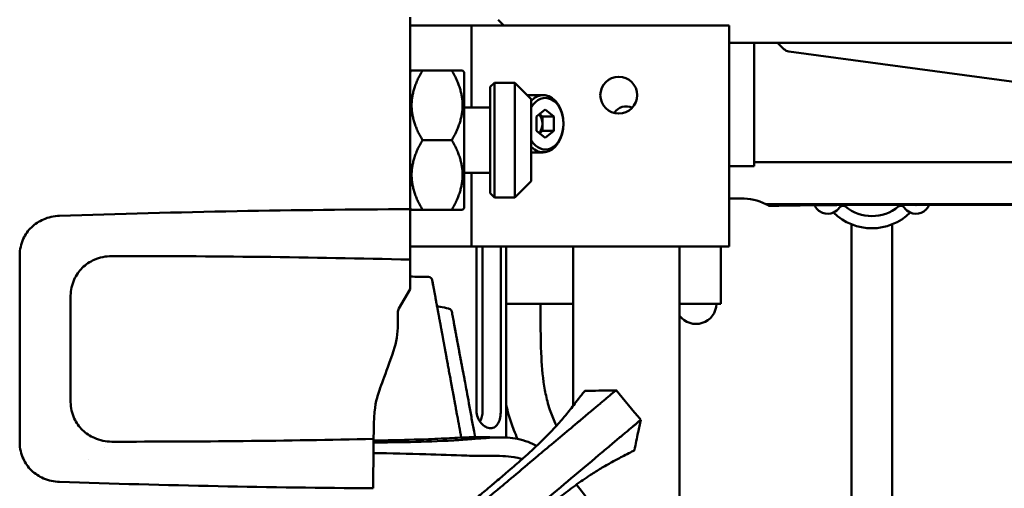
# Model space of a CAD drawing. Header units: millimetres. Extents: x 0 to 6049, y -120 to 1682.
# Tile 165 of 256: x 1150 to 1270, y 1441 to 1498. Entities that reach past the tile are written whole.
import ezdxf

# ---------------------------------------------------------------- set-up
doc = ezdxf.new("R2010")
doc.units = ezdxf.units.MM
doc.header["$LTSCALE"] = 2
doc.layers.add('Sichtbar (ISO)', color=7, linetype='Continuous', lineweight=50)

msp = doc.modelspace()

# ---------------------------------------------------------------- linework, layer by layer
at = {"layer": 'Sichtbar (ISO)'}
for p, q in [((1197.464, 1498.491), (1197.464, 1475.048)), ((1197.464, 1497.491), (1201.964, 1497.491)), ((1204.964, 1497.491), (1201.964, 1497.491)), ((1204.964, 1497.491), (1205.842, 1497.491)), ((1204.964, 1487.491), (1204.964, 1497.491)), ((1216.47, 1497.491), (1205.842, 1497.491)), ((1208.214, 1498.2), (1208.923, 1497.491)), ((1216.47, 1497.491), (1218.591, 1497.491)), ((1233.464, 1497.491), (1218.591, 1497.491)), ((1236.464, 1497.491), (1233.464, 1497.491)), ((1236.464, 1497.491), (1236.464, 1470.491)), ((1236.464, 1495.37), (1239.514, 1495.37)), ((1239.514, 1495.37), (1242.388, 1495.37)), ((1239.514, 1480.81), (1239.514, 1495.37)), ((1248.605, 1495.37), (1242.388, 1495.37)), ((1242.388, 1495.37), (1243.164, 1494.605)), ((1261.407, 1495.37), (1248.605, 1495.37)), ((1496.407, 1495.37), (1261.407, 1495.37)), ((1243.744, 1494.322), (1281.8, 1489.17)), ((1197.464, 1491.806), (1197.649, 1491.991)), ((1197.649, 1491.991), (1198.964, 1491.991)), ((1202.564, 1491.991), (1198.964, 1491.991)), ((1202.564, 1491.991), (1203.878, 1491.991)), ((1204.064, 1491.806), (1203.878, 1491.991)), ((1204.064, 1475.176), (1204.064, 1491.806)), ((1207.264, 1489.991), (1207.764, 1490.491)), ((1207.764, 1490.491), (1207.764, 1476.491)), ((1207.764, 1490.491), (1210.264, 1490.491)), ((1210.264, 1476.491), (1210.264, 1490.491)), ((1212.264, 1488.491), (1210.264, 1490.491)), ((1207.264, 1476.991), (1207.264, 1489.991)), ((1213.737, 1488.991), (1211.764, 1488.991)), ((1212.264, 1488.491), (1212.264, 1478.491)), ((1204.064, 1487.491), (1207.264, 1487.491)), ((1213.984, 1487.223), (1212.924, 1486.357)), ((1213.277, 1486.646), (1213.631, 1486.357)), ((1215.045, 1486.357), (1213.984, 1487.223)), ((1212.924, 1486.357), (1212.924, 1484.625)), ((1213.631, 1486.357), (1213.631, 1485.491)), ((1215.045, 1486.357), (1213.631, 1486.357)), ((1213.631, 1485.491), (1213.631, 1484.625)), ((1215.045, 1484.625), (1215.045, 1486.357)), ((1212.924, 1484.625), (1213.984, 1483.759)), ((1213.631, 1484.625), (1213.277, 1484.336)), ((1215.045, 1484.625), (1213.631, 1484.625)), ((1213.984, 1483.759), (1215.045, 1484.625)), ((1202.564, 1483.491), (1198.964, 1483.491)), ((1213.737, 1481.991), (1212.264, 1481.991)), ((1327.103, 1480.81), (1239.514, 1480.81)), ((1239.514, 1480.81), (1239.514, 1480.297)), ((1204.064, 1479.491), (1207.264, 1479.491)), ((1204.964, 1470.491), (1204.964, 1479.491)), ((1236.464, 1480.297), (1239.514, 1480.297)), ((1212.264, 1478.491), (1210.264, 1476.491)), ((1207.264, 1476.991), (1207.764, 1476.491)), ((1207.764, 1476.491), (1210.264, 1476.491)), ((1237.907, 1476.37), (1236.464, 1476.37)), ((1240.939, 1475.679), (1327.103, 1475.679)), ((1252.851, 1475.569), (1301.422, 1475.569)), ((1197.464, 1475.176), (1197.649, 1474.991)), ((1198.964, 1474.991), (1197.649, 1474.991)), ((1202.564, 1474.991), (1198.964, 1474.991)), ((1203.878, 1474.991), (1202.564, 1474.991)), ((1204.064, 1475.176), (1203.878, 1474.991)), ((1251.407, 1429.552), (1251.407, 1473.208)), ((1256.407, 1473.208), (1256.407, 1429.552)), ((1201.964, 1470.491), (1197.464, 1470.491)), ((1201.964, 1470.491), (1204.964, 1470.491)), ((1205.842, 1470.491), (1204.964, 1470.491)), ((1205.578, 1450.4), (1205.578, 1470.491)), ((1216.47, 1470.491), (1205.842, 1470.491)), ((1206.32, 1450.4), (1206.32, 1470.491)), ((1208.548, 1450.4), (1208.548, 1470.491)), ((1209.214, 1447.155), (1209.214, 1470.491)), ((1218.591, 1470.491), (1216.47, 1470.491)), ((1217.407, 1470.491), (1217.407, 1451.056)), ((1233.464, 1470.491), (1218.591, 1470.491)), ((1230.407, 1470.491), (1230.407, 1426.175)), ((1233.464, 1470.491), (1236.464, 1470.491)), ((1235.464, 1470.491), (1235.464, 1463.491)), ((1149.74, 1469.468), (1149.74, 1446.514)), ((1197.464, 1465.271), (1197.464, 1468.895)), ((1200.174, 1466.367), (1200.259, 1465.916)), ((1197.464, 1465.271), (1196.097, 1462.905)), ((1155.964, 1451.491), (1155.964, 1464.491)), ((1195.964, 1462.405), (1195.964, 1460.959)), ((1209.214, 1463.491), (1217.407, 1463.491)), ((1213.407, 1463.491), (1213.407, 1463.245)), ((1230.407, 1463.491), (1231.463, 1463.491)), ((1231.463, 1463.491), (1235.464, 1463.491)), ((1158.19, 1444.491), (1158.187, 1444.491))]:
    msp.add_line(p, q, dxfattribs=at)
msp.add_circle((1222.964, 1488.991), 2.25, dxfattribs=at)
for centre, radius, start, end in [((1223.907, 1485.87), 1.75, 65.96584, 147.67927), ((1253.907, 1479.37), 5.15, 227.63181, 231.09039), ((1253.907, 1479.37), 5.15, 308.90961, 312.4359), ((1259.307, 1476.252), 1.75, 245.9968, 337.02143), ((1259.307, 1476.252), 0.7, 257.41324, 282.58677), ((1248.507, 1476.252), 1.75, 203.90933, 294.0032), ((1248.507, 1476.252), 0.7, 264.85283, 275.88463), ((1248.507, 1476.252), 1.75, 294.0032, 325.36477), ((1253.907, 1479.37), 6.65, 225.17202, 314.82798), ((1250.358, 1474.973), 0.5, 51.09039, 145.36477), ((1253.907, 1479.37), 5.15, 231.09039, 308.90961), ((1257.456, 1474.973), 0.5, 34.63523, 128.90961), ((1259.307, 1476.252), 1.75, 214.63523, 245.9968), ((1199.683, 1466.275), 0.5, 10.61527, 88.89716), ((1199.767, 1465.824), 0.5, 5.0526, 10.61628), ((1196.964, 1462.405), 1, 150, 180), ((1232.407, 1463.538), 2.5, 216.8699, 358.91256), ((1185.964, 1460.959), 10, 341.33312, 0)]:
    msp.add_arc(centre, radius, start, end, dxfattribs=at)
for centre, major_axis, ratio, start_param, end_param in [((1243.882, 1495.312), (-1.015, 0), 0.9848078, 0.7853982, 1.4341949), ((1213.737, 1485.491), (0, -3.5), 0.7071068, 5.6455285, 10.0624347), ((1213.984, 1485.491), (0, -3.15), 0.7071068, 5.4003039, 10.3076594), ((1212.57, 1485.491), (0, -1.5), 0.7071068, 1.5707963, 2.434232), ((1212.57, 1485.491), (0, -1.5), 0.7071068, 0.7073606, 1.5707963), ((1237.907, 1469.37), (-4.95, 4.95), 0.9999995, 5.0498419, 5.4977871), ((1237.907, 1469.37), (-4.95, 4.95), 0.9999629, 4.9809921, 5.0498441), ((1254.479, 1475.14), (-17.672, 0.04), 0.024176, 4.8046979, 5.548536), ((1202.297, 1461.197), (0.492, 0.091), 0.9608928, 0, 0.0297208), ((1203.581, 1454.399), (0.492, 0.091), 0.9610979, 0.0000054, 0.0282539), ((1204.835, 1450.4), (0, 2.1), 0.7071068, 4.0410612, 4.712389), ((1204.749, 1448.009), (0.491, 0.092), 0.2303324, 6.2831768, 6.2833456)]:
    msp.add_ellipse(centre, major_axis=major_axis, ratio=ratio, start_param=start_param, end_param=end_param, dxfattribs=at)
for points in [[(1198.964, 1491.991), (1196.51, 1487.741), (1198.964, 1483.491)], [(1202.564, 1483.491), (1205.017, 1487.741), (1202.564, 1491.991)], [(1198.964, 1483.491), (1196.51, 1479.241), (1198.964, 1474.991)], [(1202.564, 1474.991), (1205.017, 1479.241), (1202.564, 1483.491)]]:
    msp.add_rational_spline(points, [1, 1.15470053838, 1], degree=2, dxfattribs=at)
for points, knots in [([(1197.464, 1475.048), (1190.412, 1475.022), (1183.357, 1474.941), (1169.075, 1474.675), (1161.84, 1474.486), (1154.611, 1474.248)], [-4.2882426, -4.2882426, -4.2882426, -4.2882426, -2.171535, -2.171535, -0.0002081, -0.0002081, -0.0002081, -0.0002081]), ([(1197.464, 1468.895), (1197.464, 1469.919), (1197.464, 1470.947), (1197.464, 1472.995), (1197.464, 1474.023), (1197.464, 1475.048)], [-0.71025704, -0.71025704, -0.71025704, -0.71025704, -0.35518412, -0.35518412, -0.000001, -0.000001, -0.000001, -0.000001]), ([(1154.611, 1474.248), (1153.933, 1474.219), (1153.258, 1474.067), (1152.096, 1473.565), (1151.594, 1473.241), (1150.754, 1472.43), (1150.42, 1471.949), (1150.04, 1471.118), (1149.933, 1470.798), (1149.786, 1470.141), (1149.748, 1469.805), (1149.743, 1469.468)], [-0.75291065, -0.75291065, -0.75291065, -0.75291065, -0.55085369, -0.55085369, -0.37517429, -0.37517429, -0.20201615, -0.20201615, -0.10118101, -0.10118101, -0.00006192, -0.00006192, -0.00006192, -0.00006192]), ([(1160.994, 1469.329), (1160.626, 1469.322), (1160.258, 1469.281), (1159.54, 1469.127), (1159.19, 1469.014), (1158.316, 1468.63), (1157.815, 1468.302), (1156.977, 1467.479), (1156.643, 1466.992), (1156.264, 1466.153), (1156.157, 1465.829), (1156.011, 1465.168), (1155.972, 1464.83), (1155.965, 1464.491)], [0.00022878, 0.00022878, 0.00022878, 0.00022878, 0.11072658, 0.11072658, 0.22039927, 0.22039927, 0.39719685, 0.39719685, 0.57136222, 0.57136222, 0.67258063, 0.67258063, 0.77383131, 0.77383131, 0.77383131, 0.77383131]), ([(1197.464, 1468.895), (1191.416, 1469.045), (1185.367, 1469.155), (1173.211, 1469.3), (1167.102, 1469.333), (1160.994, 1469.329)], [0.0000109, 0.0000109, 0.0000109, 0.0000109, 1.8153048, 1.8153048, 3.6482749, 3.6482749, 3.6482749, 3.6482749]), ([(1200.174, 1466.367), (1200.174, 1466.367), (1200.183, 1466.316), (1200.224, 1466.093), (1200.27, 1465.843), (1200.297, 1465.694)], [0.00000757, 0.00000757, 0.00000757, 0.00000757, 0.33333333, 0.66666667, 1, 1, 1, 1]), ([(1200.297, 1465.694), (1200.308, 1465.636), (1200.319, 1465.577), (1200.33, 1465.517), (1200.352, 1465.398), (1200.375, 1465.274), (1200.399, 1465.147), (1200.411, 1465.08), (1200.424, 1465.012), (1200.436, 1464.944), (1200.46, 1464.816), (1200.484, 1464.685), (1200.509, 1464.553), (1200.523, 1464.478), (1200.537, 1464.402), (1200.551, 1464.327), (1200.575, 1464.196), (1200.599, 1464.066), (1200.623, 1463.939), (1200.637, 1463.86), (1200.651, 1463.783), (1200.665, 1463.707), (1200.687, 1463.588), (1200.709, 1463.472), (1200.729, 1463.361), (1200.743, 1463.287), (1200.756, 1463.215), (1200.77, 1463.145), (1200.789, 1463.042), (1200.807, 1462.943), (1200.825, 1462.847), (1200.837, 1462.779), (1200.85, 1462.712), (1200.862, 1462.647), (1200.878, 1462.559), (1200.894, 1462.473), (1200.909, 1462.39), (1200.921, 1462.327), (1200.932, 1462.265), (1200.944, 1462.204), (1200.958, 1462.128), (1200.971, 1462.053), (1200.985, 1461.981), (1200.996, 1461.922), (1201.007, 1461.864), (1201.017, 1461.807), (1201.029, 1461.74), (1201.041, 1461.675), (1201.053, 1461.611), (1201.064, 1461.555), (1201.074, 1461.5), (1201.084, 1461.447), (1201.094, 1461.388), (1201.105, 1461.331), (1201.115, 1461.275), (1201.125, 1461.222), (1201.135, 1461.17), (1201.144, 1461.119), (1201.154, 1461.068), (1201.163, 1461.018), (1201.172, 1460.968), (1201.181, 1460.918), (1201.19, 1460.869), (1201.199, 1460.822), (1201.207, 1460.776), (1201.216, 1460.732), (1201.224, 1460.688), (1201.232, 1460.641), (1201.241, 1460.594), (1201.249, 1460.549), (1201.257, 1460.509), (1201.264, 1460.47), (1201.271, 1460.431), (1201.279, 1460.386), (1201.288, 1460.342), (1201.296, 1460.299), (1201.302, 1460.264), (1201.309, 1460.229), (1201.315, 1460.195), (1201.323, 1460.152), (1201.331, 1460.11), (1201.338, 1460.069), (1201.344, 1460.037), (1201.35, 1460.007), (1201.355, 1459.977), (1201.363, 1459.936), (1201.37, 1459.896), (1201.377, 1459.857), (1201.382, 1459.83), (1201.387, 1459.803), (1201.392, 1459.776), (1201.399, 1459.737), (1201.406, 1459.7), (1201.413, 1459.663), (1201.417, 1459.638), (1201.422, 1459.615), (1201.426, 1459.591), (1201.433, 1459.554), (1201.44, 1459.518), (1201.446, 1459.483), (1201.45, 1459.461), (1201.454, 1459.44), (1201.458, 1459.419), (1201.464, 1459.384), (1201.471, 1459.35), (1201.477, 1459.316), (1201.48, 1459.298), (1201.484, 1459.279), (1201.487, 1459.261), (1201.493, 1459.228), (1201.499, 1459.196), (1201.505, 1459.164), (1201.508, 1459.148), (1201.511, 1459.131), (1201.514, 1459.115), (1201.52, 1459.083), (1201.525, 1459.052), (1201.531, 1459.021), (1201.534, 1459.006), (1201.537, 1458.991), (1201.539, 1458.976), (1201.545, 1458.944), (1201.551, 1458.913), (1201.557, 1458.881), (1201.559, 1458.867), (1201.562, 1458.853), (1201.565, 1458.839), (1201.571, 1458.806), (1201.577, 1458.773), (1201.583, 1458.74), (1201.585, 1458.726), (1201.588, 1458.712), (1201.59, 1458.699), (1201.597, 1458.665), (1201.603, 1458.63), (1201.609, 1458.596), (1201.612, 1458.583), (1201.614, 1458.57), (1201.616, 1458.557), (1201.623, 1458.522), (1201.629, 1458.486), (1201.636, 1458.45), (1201.638, 1458.438), (1201.64, 1458.426), (1201.643, 1458.413), (1201.65, 1458.376), (1201.657, 1458.338), (1201.664, 1458.299), (1201.666, 1458.287), (1201.668, 1458.275), (1201.67, 1458.263), (1201.678, 1458.223), (1201.685, 1458.182), (1201.693, 1458.14), (1201.695, 1458.129), (1201.697, 1458.117), (1201.699, 1458.106), (1201.707, 1458.063), (1201.715, 1458.02), (1201.723, 1457.975), (1201.725, 1457.964), (1201.727, 1457.953), (1201.729, 1457.941), (1201.738, 1457.895), (1201.746, 1457.847), (1201.756, 1457.797), (1201.758, 1457.786), (1201.76, 1457.775), (1201.762, 1457.764), (1201.771, 1457.713), (1201.781, 1457.659), (1201.791, 1457.604), (1201.793, 1457.593), (1201.795, 1457.582), (1201.797, 1457.571), (1201.807, 1457.514), (1201.818, 1457.454), (1201.83, 1457.391), (1201.832, 1457.381), (1201.834, 1457.37), (1201.836, 1457.359), (1201.848, 1457.294), (1201.86, 1457.227), (1201.873, 1457.156), (1201.875, 1457.146), (1201.877, 1457.135), (1201.879, 1457.125), (1201.892, 1457.052), (1201.906, 1456.976), (1201.92, 1456.897), (1201.922, 1456.888), (1201.924, 1456.878), (1201.926, 1456.868), (1201.941, 1456.787), (1201.956, 1456.704), (1201.972, 1456.617), (1201.973, 1456.608), (1201.975, 1456.6), (1201.977, 1456.591), (1201.993, 1456.502), (1202.01, 1456.411), (1202.027, 1456.316), (1202.028, 1456.309), (1202.03, 1456.301), (1202.031, 1456.294), (1202.049, 1456.197), (1202.067, 1456.097), (1202.086, 1455.994), (1202.087, 1455.988), (1202.088, 1455.982), (1202.09, 1455.976), (1202.109, 1455.871), (1202.129, 1455.762), (1202.149, 1455.651), (1202.15, 1455.647), (1202.151, 1455.643), (1202.152, 1455.638), (1202.173, 1455.523), (1202.195, 1455.405), (1202.217, 1455.283), (1202.24, 1455.161), (1202.263, 1455.034), (1202.285, 1454.912), (1202.308, 1454.79), (1202.33, 1454.673), (1202.351, 1454.554), (1202.373, 1454.436), (1202.395, 1454.317), (1202.419, 1454.185), (1202.42, 1454.181), (1202.421, 1454.176), (1202.422, 1454.172), (1202.446, 1454.044), (1202.471, 1453.907), (1202.496, 1453.771), (1202.497, 1453.763), (1202.499, 1453.756), (1202.5, 1453.748), (1202.525, 1453.615), (1202.549, 1453.483), (1202.575, 1453.344), (1202.577, 1453.334), (1202.579, 1453.323), (1202.581, 1453.313), (1202.606, 1453.175), (1202.633, 1453.031), (1202.661, 1452.878), (1202.664, 1452.864), (1202.666, 1452.849), (1202.669, 1452.834), (1202.697, 1452.683), (1202.727, 1452.524), (1202.758, 1452.356), (1202.761, 1452.337), (1202.765, 1452.317), (1202.769, 1452.298), (1202.799, 1452.132), (1202.831, 1451.959), (1202.863, 1451.79), (1202.867, 1451.766), (1202.871, 1451.743), (1202.876, 1451.72), (1202.906, 1451.555), (1202.936, 1451.394), (1202.964, 1451.242), (1202.969, 1451.217), (1202.973, 1451.193), (1202.978, 1451.168), (1203.005, 1451.024), (1203.03, 1450.888), (1203.055, 1450.755), (1203.059, 1450.73), (1203.064, 1450.705), (1203.069, 1450.68), (1203.093, 1450.551), (1203.116, 1450.426), (1203.139, 1450.299), (1203.144, 1450.273), (1203.149, 1450.246), (1203.154, 1450.219), (1203.177, 1450.095), (1203.2, 1449.971), (1203.224, 1449.847)], [0, 0, 0, 0, 0.0068265, 0.0068265, 0.0068265, 0.02040816, 0.02040816, 0.02040816, 0.02754699, 0.02754699, 0.02754699, 0.04081633, 0.04081633, 0.04081633, 0.04831524, 0.04831524, 0.04831524, 0.06122449, 0.06122449, 0.06122449, 0.06918821, 0.06918821, 0.06918821, 0.08163265, 0.08163265, 0.08163265, 0.08992441, 0.08992441, 0.08992441, 0.10204082, 0.10204082, 0.10204082, 0.11068914, 0.11068914, 0.11068914, 0.12244898, 0.12244898, 0.12244898, 0.13146271, 0.13146271, 0.13146271, 0.14285714, 0.14285714, 0.14285714, 0.15223509, 0.15223509, 0.15223509, 0.16326531, 0.16326531, 0.16326531, 0.17300908, 0.17300908, 0.17300908, 0.18367347, 0.18367347, 0.18367347, 0.19379059, 0.19379059, 0.19379059, 0.20408163, 0.20408163, 0.20408163, 0.21455908, 0.21455908, 0.21455908, 0.2244898, 0.2244898, 0.2244898, 0.23533756, 0.23533756, 0.23533756, 0.24489796, 0.24489796, 0.24489796, 0.25610974, 0.25610974, 0.25610974, 0.26530612, 0.26530612, 0.26530612, 0.27688366, 0.27688366, 0.27688366, 0.28571429, 0.28571429, 0.28571429, 0.2976662, 0.2976662, 0.2976662, 0.30612245, 0.30612245, 0.30612245, 0.31842828, 0.31842828, 0.31842828, 0.32653061, 0.32653061, 0.32653061, 0.33920915, 0.33920915, 0.33920915, 0.34693878, 0.34693878, 0.34693878, 0.36001296, 0.36001296, 0.36001296, 0.36734694, 0.36734694, 0.36734694, 0.38073942, 0.38073942, 0.38073942, 0.3877551, 0.3877551, 0.3877551, 0.4015318, 0.4015318, 0.4015318, 0.40816327, 0.40816327, 0.40816327, 0.42228648, 0.42228648, 0.42228648, 0.42857143, 0.42857143, 0.42857143, 0.44308501, 0.44308501, 0.44308501, 0.44897959, 0.44897959, 0.44897959, 0.46387438, 0.46387438, 0.46387438, 0.46938776, 0.46938776, 0.46938776, 0.48462447, 0.48462447, 0.48462447, 0.48979592, 0.48979592, 0.48979592, 0.50541755, 0.50541755, 0.50541755, 0.51020408, 0.51020408, 0.51020408, 0.5261928, 0.5261928, 0.5261928, 0.53061224, 0.53061224, 0.53061224, 0.54695379, 0.54695379, 0.54695379, 0.55102041, 0.55102041, 0.55102041, 0.5677395, 0.5677395, 0.5677395, 0.57142857, 0.57142857, 0.57142857, 0.58851504, 0.58851504, 0.58851504, 0.59183673, 0.59183673, 0.59183673, 0.60928631, 0.60928631, 0.60928631, 0.6122449, 0.6122449, 0.6122449, 0.63006018, 0.63006018, 0.63006018, 0.63265306, 0.63265306, 0.63265306, 0.65083902, 0.65083902, 0.65083902, 0.65306122, 0.65306122, 0.65306122, 0.67161227, 0.67161227, 0.67161227, 0.67346939, 0.67346939, 0.67346939, 0.69238658, 0.69238658, 0.69238658, 0.69387755, 0.69387755, 0.69387755, 0.71316318, 0.71316318, 0.71316318, 0.71428571, 0.71428571, 0.71428571, 0.73393571, 0.73393571, 0.73393571, 0.73469388, 0.73469388, 0.73469388, 0.75510204, 0.75510204, 0.75510204, 0.7755102, 0.7755102, 0.7755102, 0.79591837, 0.79591837, 0.79591837, 0.81632653, 0.81632653, 0.81632653, 0.81703168, 0.81703168, 0.81703168, 0.83673469, 0.83673469, 0.83673469, 0.8378147, 0.8378147, 0.8378147, 0.85714286, 0.85714286, 0.85714286, 0.85860063, 0.85860063, 0.85860063, 0.87755102, 0.87755102, 0.87755102, 0.87936059, 0.87936059, 0.87936059, 0.89795918, 0.89795918, 0.89795918, 0.90010624, 0.90010624, 0.90010624, 0.91836735, 0.91836735, 0.91836735, 0.92088412, 0.92088412, 0.92088412, 0.93877551, 0.93877551, 0.93877551, 0.94171395, 0.94171395, 0.94171395, 0.95918367, 0.95918367, 0.95918367, 0.96249488, 0.96249488, 0.96249488, 0.97959184, 0.97959184, 0.97959184, 0.98321163, 0.98321163, 0.98321163, 0.99999479, 0.99999479, 0.99999479, 0.99999479]), ([(1200.759, 1463.2), (1200.884, 1463.176), (1201.008, 1463.152), (1201.476, 1463.061), (1201.82, 1462.995), (1202.163, 1462.928)], [0.06688591, 0.06688591, 0.06688591, 0.06688591, 0.10496431, 0.10496431, 0.20992516, 0.20992516, 0.20992516, 0.20992516]), ([(1202.163, 1462.928), (1202.227, 1462.916), (1202.288, 1462.891), (1202.343, 1462.855), (1202.397, 1462.819), (1202.444, 1462.773), (1202.481, 1462.72), (1202.517, 1462.666), (1202.543, 1462.606), (1202.557, 1462.542)], [0, 0, 0, 0, 0.3333333, 0.3333333, 0.3333333, 0.6666667, 0.6666667, 0.6666667, 1, 1, 1, 1]), ([(1213.407, 1463.245), (1213.407, 1461.332), (1213.401, 1458.05), (1213.692, 1454.151), (1214.16, 1451.838), (1214.61, 1450.326), (1215.008, 1449.334), (1215.307, 1448.698), (1215.356, 1448.598)], [0, 0, 0, 0, 0.09128719, 0.15663563, 0.18631718, 0.20370177, 0.23189281, 0.23720519, 0.23720519, 0.23720519, 0.23720519]), ([(1202.697, 1461.828), (1202.697, 1461.828), (1202.698, 1461.825), (1202.701, 1461.799), (1202.71, 1461.734), (1202.74, 1461.554), (1202.761, 1461.434), (1202.788, 1461.288)], [0.12664157, 0.12664157, 0.12664157, 0.12664157, 0.15487989, 0.15487989, 0.31353927, 0.31353927, 0.47625036, 0.47625036, 0.47625036, 0.47625036]), ([(1202.786, 1461.302), (1202.792, 1461.266), (1202.799, 1461.228), (1202.807, 1461.188), (1202.809, 1461.176), (1202.811, 1461.164), (1202.814, 1461.151), (1202.821, 1461.109), (1202.829, 1461.066), (1202.838, 1461.021), (1202.84, 1461.008), (1202.843, 1460.995), (1202.845, 1460.982), (1202.854, 1460.935), (1202.863, 1460.886), (1202.872, 1460.835), (1202.875, 1460.822), (1202.877, 1460.809), (1202.879, 1460.796), (1202.889, 1460.743), (1202.9, 1460.688), (1202.91, 1460.631), (1202.912, 1460.618), (1202.915, 1460.605), (1202.917, 1460.592), (1202.928, 1460.533), (1202.94, 1460.472), (1202.951, 1460.409), (1202.954, 1460.396), (1202.956, 1460.384), (1202.958, 1460.371), (1202.971, 1460.305), (1202.983, 1460.238), (1202.996, 1460.168), (1202.998, 1460.156), (1203.001, 1460.143), (1203.003, 1460.131), (1203.017, 1460.058), (1203.03, 1459.984), (1203.045, 1459.906), (1203.047, 1459.894), (1203.049, 1459.882), (1203.052, 1459.87), (1203.066, 1459.79), (1203.082, 1459.708), (1203.098, 1459.622), (1203.1, 1459.61), (1203.102, 1459.599), (1203.104, 1459.588), (1203.121, 1459.5), (1203.138, 1459.408), (1203.156, 1459.313), (1203.157, 1459.303), (1203.159, 1459.292), (1203.161, 1459.282), (1203.18, 1459.184), (1203.198, 1459.083), (1203.218, 1458.979), (1203.22, 1458.969), (1203.222, 1458.96), (1203.223, 1458.951), (1203.243, 1458.844), (1203.264, 1458.732), (1203.286, 1458.616), (1203.288, 1458.608), (1203.289, 1458.601), (1203.29, 1458.593), (1203.313, 1458.474), (1203.336, 1458.351), (1203.36, 1458.223), (1203.361, 1458.217), (1203.362, 1458.211), (1203.363, 1458.205), (1203.388, 1458.074), (1203.414, 1457.938), (1203.44, 1457.801), (1203.441, 1457.797), (1203.441, 1457.793), (1203.442, 1457.789), (1203.468, 1457.65), (1203.495, 1457.51), (1203.52, 1457.376), (1203.52, 1457.375), (1203.521, 1457.374), (1203.521, 1457.372), (1203.546, 1457.237), (1203.571, 1457.109), (1203.594, 1456.987), (1203.594, 1456.986), (1203.594, 1456.986), (1203.594, 1456.985), (1203.617, 1456.864), (1203.639, 1456.752), (1203.659, 1456.645), (1203.659, 1456.643), (1203.66, 1456.64), (1203.66, 1456.637), (1203.68, 1456.533), (1203.698, 1456.436), (1203.716, 1456.342), (1203.717, 1456.338), (1203.718, 1456.334), (1203.718, 1456.33), (1203.736, 1456.239), (1203.752, 1456.152), (1203.768, 1456.069), (1203.769, 1456.064), (1203.77, 1456.059), (1203.771, 1456.054), (1203.786, 1455.973), (1203.801, 1455.896), (1203.815, 1455.823), (1203.816, 1455.817), (1203.817, 1455.81), (1203.818, 1455.804), (1203.832, 1455.733), (1203.845, 1455.665), (1203.857, 1455.6), (1203.858, 1455.593), (1203.86, 1455.587), (1203.861, 1455.58), (1203.873, 1455.517), (1203.885, 1455.456), (1203.896, 1455.397), (1203.898, 1455.389), (1203.899, 1455.382), (1203.901, 1455.375), (1203.912, 1455.317), (1203.923, 1455.261), (1203.934, 1455.205), (1203.935, 1455.197), (1203.937, 1455.189), (1203.938, 1455.181), (1203.949, 1455.127), (1203.959, 1455.074), (1203.97, 1455.021), (1203.972, 1455.013), (1203.973, 1455.004), (1203.975, 1454.995), (1203.985, 1454.944), (1203.995, 1454.893), (1204.005, 1454.843), (1204.007, 1454.833), (1204.009, 1454.823), (1204.011, 1454.814), (1204.02, 1454.765), (1204.03, 1454.716), (1204.039, 1454.669), (1204.041, 1454.658), (1204.043, 1454.648), (1204.045, 1454.638), (1204.053, 1454.592), (1204.062, 1454.548), (1204.07, 1454.504)], [0, 0, 0, 0, 0.0293364, 0.0293364, 0.0293364, 0.03846154, 0.03846154, 0.03846154, 0.06847344, 0.06847344, 0.06847344, 0.07692308, 0.07692308, 0.07692308, 0.10760636, 0.10760636, 0.10760636, 0.11538462, 0.11538462, 0.11538462, 0.14674008, 0.14674008, 0.14674008, 0.15384615, 0.15384615, 0.15384615, 0.18587319, 0.18587319, 0.18587319, 0.19230769, 0.19230769, 0.19230769, 0.225004, 0.225004, 0.225004, 0.23076923, 0.23076923, 0.23076923, 0.26413803, 0.26413803, 0.26413803, 0.26923077, 0.26923077, 0.26923077, 0.30327328, 0.30327328, 0.30327328, 0.30769231, 0.30769231, 0.30769231, 0.34240773, 0.34240773, 0.34240773, 0.34615385, 0.34615385, 0.34615385, 0.38154083, 0.38154083, 0.38154083, 0.38461538, 0.38461538, 0.38461538, 0.42067374, 0.42067374, 0.42067374, 0.42307692, 0.42307692, 0.42307692, 0.45981717, 0.45981717, 0.45981717, 0.46153846, 0.46153846, 0.46153846, 0.49895935, 0.49895935, 0.49895935, 0.5, 0.5, 0.5, 0.538083, 0.538083, 0.538083, 0.53846154, 0.53846154, 0.53846154, 0.57692308, 0.57692308, 0.57692308, 0.57721273, 0.57721273, 0.57721273, 0.61538462, 0.61538462, 0.61538462, 0.61635111, 0.61635111, 0.61635111, 0.65384615, 0.65384615, 0.65384615, 0.6554861, 0.6554861, 0.6554861, 0.69230769, 0.69230769, 0.69230769, 0.69461626, 0.69461626, 0.69461626, 0.73076923, 0.73076923, 0.73076923, 0.7337556, 0.7337556, 0.7337556, 0.76923077, 0.76923077, 0.76923077, 0.7728995, 0.7728995, 0.7728995, 0.80769231, 0.80769231, 0.80769231, 0.81202781, 0.81202781, 0.81202781, 0.84615385, 0.84615385, 0.84615385, 0.85115631, 0.85115631, 0.85115631, 0.88461538, 0.88461538, 0.88461538, 0.8902828, 0.8902828, 0.8902828, 0.92307692, 0.92307692, 0.92307692, 0.92939803, 0.92939803, 0.92939803, 0.96153846, 0.96153846, 0.96153846, 0.9685531, 0.9685531, 0.9685531, 0.99999999, 0.99999999, 0.99999999, 0.99999999]), ([(1204.07, 1454.504), (1204.059, 1454.564), (1204.036, 1454.686), (1203.999, 1454.875), (1203.962, 1455.063), (1203.924, 1455.253), (1203.886, 1455.452), (1203.845, 1455.665), (1203.8, 1455.9), (1203.751, 1456.157), (1203.699, 1456.434), (1203.642, 1456.732), (1203.581, 1457.055), (1203.515, 1457.404), (1203.444, 1457.778), (1203.366, 1458.193), (1203.282, 1458.636), (1203.203, 1459.06), (1203.133, 1459.433), (1203.072, 1459.761), (1203.017, 1460.055), (1202.968, 1460.319), (1202.924, 1460.557), (1202.884, 1460.774), (1202.847, 1460.97), (1202.816, 1461.136), (1202.798, 1461.233), (1202.791, 1461.274)], [0, 0, 0, 0, 0.04, 0.08, 0.12, 0.16, 0.2, 0.24, 0.28, 0.32, 0.36, 0.4, 0.44, 0.48, 0.52, 0.56, 0.6, 0.64, 0.68, 0.72, 0.76, 0.8, 0.84, 0.88, 0.92, 0.96, 0.99254876, 0.99254876, 0.99254876, 0.99254876]), ([(1192.994, 1446.983), (1193.038, 1449.928), (1193.147, 1451.041), (1193.72, 1453.116), (1194.44, 1454.806), (1195.437, 1457.759)], [0, 0, 0, 0, 0.8835069, 0.8835069, 1.8796636, 1.8796636, 1.8796636, 1.8796636]), ([(1204.073, 1454.49), (1204.098, 1454.355), (1204.139, 1454.141), (1204.243, 1453.58), (1204.31, 1453.217), (1204.465, 1452.363), (1204.557, 1451.848), (1204.748, 1450.789), (1204.848, 1450.237), (1205.045, 1449.157), (1205.144, 1448.616), (1205.24, 1448.101)], [0, 0, 0, 0, 0.15221167, 0.15221167, 0.31620261, 0.31620261, 0.4934668, 0.4934668, 0.66187584, 0.66187584, 0.82359068, 0.82359068, 0.82359068, 0.82359068]), ([(1218.646, 1452.665), (1218.704, 1452.735), (1218.75, 1452.785), (1218.806, 1452.839), (1218.823, 1452.851), (1218.833, 1452.851)], [-0.27412264, -0.27412264, -0.27412264, -0.27412264, -0.20303537, -0.20303537, -0.15064263, -0.15064263, -0.15064263, -0.15064263]), ([(1218.833, 1452.851), (1219.114, 1452.869), (1219.404, 1452.864), (1220.244, 1452.88), (1220.799, 1452.891), (1221.781, 1452.912), (1222.206, 1452.922), (1222.632, 1452.931)], [0, 0, 0, 0, 0.08785613, 0.08785613, 0.25697767, 0.25697767, 0.38533451, 0.38533451, 0.38533451, 0.38533451]), ([(1222.563, 1452.876), (1222.528, 1452.848), (1222.482, 1452.809), (1222.365, 1452.711), (1222.296, 1452.654), (1222.02, 1452.423), (1221.764, 1452.209), (1221.488, 1451.971)], [0.000001, 0.000001, 0.000001, 0.000001, 0.07357727, 0.07357727, 0.14673073, 0.14673073, 0.33243834, 0.33243834, 0.33243834, 0.33243834]), ([(1155.965, 1451.491), (1155.972, 1451.147), (1156.012, 1450.804), (1156.162, 1450.134), (1156.272, 1449.807), (1156.658, 1448.966), (1156.994, 1448.482), (1157.834, 1447.665), (1158.336, 1447.34), (1159.208, 1446.961), (1159.555, 1446.851), (1160.265, 1446.7), (1160.629, 1446.66), (1160.993, 1446.653)], [0.00021632, 0.00021632, 0.00021632, 0.00021632, 0.10328579, 0.10328579, 0.20631704, 0.20631704, 0.38089991, 0.38089991, 0.55789602, 0.55789602, 0.66652395, 0.66652395, 0.77595747, 0.77595747, 0.77595747, 0.77595747]), ([(1217.731, 1451.475), (1217.935, 1451.744), (1218.131, 1452.004), (1218.434, 1452.4), (1218.551, 1452.549), (1218.646, 1452.665)], [-0.27257284, -0.27257284, -0.27257284, -0.27257284, -0.11792904, -0.11792904, -0.00000092, -0.00000092, -0.00000092, -0.00000092]), ([(1221.297, 1451.811), (1221.17, 1451.706), (1221.035, 1451.595), (1220.894, 1451.477), (1220.753, 1451.359), (1220.605, 1451.236), (1220.45, 1451.105), (1220.294, 1450.974), (1220.131, 1450.837), (1219.96, 1450.692), (1219.789, 1450.548), (1219.609, 1450.396), (1219.422, 1450.238), (1219.234, 1450.08), (1219.038, 1449.915), (1218.833, 1449.744), (1218.627, 1449.572), (1218.413, 1449.393), (1218.19, 1449.209)], [0, 0, 0, 0, 0.1666667, 0.1666667, 0.1666667, 0.3333333, 0.3333333, 0.3333333, 0.5, 0.5, 0.5, 0.6666667, 0.6666667, 0.6666667, 0.8333333, 0.8333333, 0.8333333, 1, 1, 1, 1]), ([(1221.488, 1451.971), (1221.457, 1451.945), (1221.427, 1451.919), (1221.395, 1451.892), (1221.363, 1451.866), (1221.331, 1451.838), (1221.297, 1451.811)], [0, 0, 0, 0, 0.5, 0.5, 0.5, 1, 1, 1, 1]), ([(1208.548, 1450.4), (1208.548, 1450.134), (1208.524, 1449.852), (1208.419, 1449.335), (1208.339, 1449.101), (1208.138, 1448.73), (1208.004, 1448.568), (1207.684, 1448.354), (1207.498, 1448.3), (1207.122, 1448.3), (1206.91, 1448.354), (1206.499, 1448.568), (1206.3, 1448.73), (1205.976, 1449.101), (1205.829, 1449.335), (1205.63, 1449.852), (1205.578, 1450.134), (1205.578, 1450.4)], [-1.27561671, -1.27561671, -1.27561671, -1.27561671, -1.19587446, -1.19587446, -1.11613221, -1.11613221, -1.03642237, -1.03642237, -0.95671254, -0.95671254, -0.8770027, -0.8770027, -0.79729286, -0.79729286, -0.71755061, -0.71755061, -0.63780836, -0.63780836, -0.63780836, -0.63780836]), ([(1210.599, 1446.981), (1210.44, 1447.333), (1210.029, 1448.31), (1209.564, 1449.697), (1209.301, 1450.739), (1209.214, 1451.13)], [0.736754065, 0.736754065, 0.736754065, 0.736754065, 0.755194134, 0.787313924, 0.806447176, 0.806447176, 0.806447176, 0.806447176]), ([(1215.421, 1448.669), (1215.818, 1449.111), (1216.202, 1449.557), (1216.995, 1450.525), (1217.368, 1451.001), (1217.731, 1451.475)], [0.00022485, 0.00022485, 0.00022485, 0.00022485, 0.26994522, 0.26994522, 0.5269069, 0.5269069, 0.5269069, 0.5269069]), ([(1218.19, 1449.209), (1218.14, 1449.167), (1218.091, 1449.126), (1217.992, 1449.044), (1217.943, 1449.003), (1217.894, 1448.961)], [-0.058588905, -0.058588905, -0.058588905, -0.058588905, -0.029295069, -0.029295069, -0.000000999, -0.000000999, -0.000000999, -0.000000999]), ([(1225.66, 1449.325), (1225.66, 1449.328), (1225.621, 1449.296), (1225.425, 1449.128), (1225.219, 1448.945), (1224.996, 1448.764)], [-0.27301514, -0.27301514, -0.27301514, -0.27301514, -0.17234441, -0.17234441, -0.000001, -0.000001, -0.000001, -0.000001]), ([(1217.894, 1448.961), (1217.227, 1448.401), (1216.537, 1447.818), (1215.117, 1446.628), (1214.376, 1446.01), (1213.397, 1445.186), (1213.123, 1444.955), (1211.921, 1443.944), (1211.021, 1443.191), (1210.084, 1442.403)], [-1.1897845, -1.1897845, -1.1897845, -1.1897845, -0.8523592, -0.8523592, -0.5274557, -0.5274557, -0.4045389, -0.4045389, -0.0000719, -0.0000719, -0.0000719, -0.0000719]), ([(1211.573, 1444.892), (1212.279, 1445.517), (1212.959, 1446.147), (1213.869, 1447.036), (1214.189, 1447.358), (1214.817, 1448.01), (1215.122, 1448.339), (1215.421, 1448.669)], [-0.74838067, -0.74838067, -0.74838067, -0.74838067, -0.40188223, -0.40188223, -0.20171949, -0.20171949, -0.00022497, -0.00022497, -0.00022497, -0.00022497]), ([(1224.296, 1448.174), (1224.156, 1448.053), (1224.013, 1447.934), (1223.708, 1447.683), (1223.547, 1447.553), (1223.384, 1447.419)], [0.000001, 0.000001, 0.000001, 0.000001, 0.08979473, 0.08979473, 0.18741864, 0.18741864, 0.18741864, 0.18741864]), ([(1224.996, 1448.764), (1224.903, 1448.689), (1224.798, 1448.602), (1224.681, 1448.503), (1224.564, 1448.404), (1224.436, 1448.294), (1224.296, 1448.174)], [0, 0, 0, 0, 0.5, 0.5, 0.5, 1, 1, 1, 1]), ([(1160.993, 1446.653), (1166.35, 1446.649), (1171.709, 1446.674), (1182.375, 1446.784), (1187.685, 1446.868), (1192.994, 1446.983)], [-3.2011524, -3.2011524, -3.2011524, -3.2011524, -1.593453, -1.593453, -0.0000034, -0.0000034, -0.0000034, -0.0000034]), ([(1192.964, 1440.958), (1192.965, 1442.002), (1192.966, 1443.083), (1192.972, 1444.592), (1192.974, 1445.089), (1192.982, 1446.038), (1192.987, 1446.518), (1192.994, 1446.983)], [-0.69308122, -0.69308122, -0.69308122, -0.69308122, -0.33303411, -0.33303411, -0.16283607, -0.16283607, -0.00000677, -0.00000677, -0.00000677, -0.00000677]), ([(1202.75, 1446.81), (1201.009, 1446.708), (1199.267, 1446.642), (1196.012, 1446.574), (1194.499, 1446.564), (1192.988, 1446.572)], [0.000001, 0.000001, 0.000001, 0.000001, 0.6826963, 0.6826963, 1.2747608, 1.2747608, 1.2747608, 1.2747608]), ([(1199.718, 1446.955), (1198.149, 1446.901), (1196.584, 1446.859), (1194.342, 1446.809), (1193.666, 1446.795), (1192.991, 1446.782)], [-1.35266654, -1.35266654, -1.35266654, -1.35266654, -0.74624105, -0.74624105, -0.48589247, -0.48589247, -0.48589247, -0.48589247]), ([(1202.64, 1447.099), (1202.174, 1447.074), (1201.708, 1447.047), (1200.732, 1446.996), (1200.225, 1446.972), (1199.718, 1446.955)], [-0.38027085, -0.38027085, -0.38027085, -0.38027085, -0.19819382, -0.19819382, -0.000001, -0.000001, -0.000001, -0.000001]), ([(1204.964, 1447.198), (1204.593, 1447.189), (1204.222, 1447.175), (1203.447, 1447.141), (1203.043, 1447.12), (1202.64, 1447.099)], [-0.30278174, -0.30278174, -0.30278174, -0.30278174, -0.15773245, -0.15773245, -0.000001, -0.000001, -0.000001, -0.000001]), ([(1204.496, 1446.933), (1204.212, 1446.911), (1203.929, 1446.889), (1203.348, 1446.847), (1203.049, 1446.827), (1202.75, 1446.81)], [0.000001, 0.000001, 0.000001, 0.000001, 0.11176344, 0.11176344, 0.22930853, 0.22930853, 0.22930853, 0.22930853]), ([(1207.972, 1447.165), (1207.429, 1447.144), (1206.884, 1447.111), (1205.722, 1447.03), (1205.101, 1446.98), (1204.496, 1446.933)], [0.000001, 0.000001, 0.000001, 0.000001, 0.21323651, 0.21323651, 0.45493774, 0.45493774, 0.45493774, 0.45493774]), ([(1205.348, 1447.202), (1205.815, 1447.202), (1206.226, 1447.196), (1207.032, 1447.186), (1207.427, 1447.181), (1208.051, 1447.176), (1208.282, 1447.175), (1208.508, 1447.175)], [0, 0, 0, 0, 0.16467647, 0.16467647, 0.3565096, 0.3565096, 0.47393891, 0.47393891, 0.47393891, 0.47393891]), ([(1210.588, 1446.983), (1210.187, 1447.063), (1209.783, 1447.115), (1208.91, 1447.178), (1208.439, 1447.183), (1207.972, 1447.165)], [-0.34227153, -0.34227153, -0.34227153, -0.34227153, -0.18373923, -0.18373923, -0.000001, -0.000001, -0.000001, -0.000001]), ([(1212.929, 1446.129), (1212.59, 1446.32), (1212.242, 1446.481), (1211.462, 1446.776), (1211.027, 1446.896), (1210.588, 1446.983)], [0.02195874, 0.02195874, 0.02195874, 0.02195874, 0.1667106, 0.1667106, 0.34067822, 0.34067822, 0.34067822, 0.34067822]), ([(1223.384, 1447.419), (1223.011, 1447.113), (1222.634, 1446.792), (1221.803, 1446.085), (1221.352, 1445.7), (1220.896, 1445.323)], [0.000001, 0.000001, 0.000001, 0.000001, 0.22487873, 0.22487873, 0.49062252, 0.49062252, 0.49062252, 0.49062252]), ([(1149.743, 1446.514), (1149.748, 1446.174), (1149.787, 1445.835), (1149.936, 1445.173), (1150.045, 1444.851), (1150.404, 1444.07), (1150.725, 1443.576), (1151.611, 1442.729), (1152.115, 1442.406), (1153.274, 1441.911), (1153.941, 1441.762), (1154.611, 1441.734)], [-0.81897355, -0.81897355, -0.81897355, -0.81897355, -0.69432992, -0.69432992, -0.5700378, -0.5700378, -0.37874578, -0.37874578, -0.20139845, -0.20139845, -0.00020068, -0.00020068, -0.00020068, -0.00020068]), ([(1223.792, 1445.03), (1224.09, 1445.183), (1224.366, 1445.325), (1224.725, 1445.523), (1224.836, 1445.59), (1224.876, 1445.627)], [-0.29063474, -0.29063474, -0.29063474, -0.29063474, -0.1277008, -0.1277008, -0.00000098, -0.00000098, -0.00000098, -0.00000098]), ([(1192.976, 1445.258), (1195.118, 1445.237), (1197.279, 1445.178), (1201.028, 1445.06), (1202.686, 1445.003), (1204.384, 1444.949)], [-1.5300759, -1.5300759, -1.5300759, -1.5300759, -0.6642318, -0.6642318, -0.0000289, -0.0000289, -0.0000289, -0.0000289]), ([(1203.038, 1437.63), (1203.532, 1438.042), (1204.023, 1438.458), (1204.518, 1438.875), (1204.528, 1438.884), (1204.539, 1438.892), (1204.549, 1438.901), (1205.054, 1439.326), (1205.562, 1439.751), (1206.069, 1440.177), (1206.077, 1440.184), (1206.086, 1440.191), (1206.094, 1440.198), (1206.593, 1440.616), (1207.09, 1441.033), (1207.575, 1441.443), (1207.597, 1441.462), (1207.62, 1441.481), (1207.642, 1441.5), (1208.112, 1441.896), (1208.57, 1442.284), (1209.01, 1442.66), (1209.173, 1442.799), (1209.334, 1442.937), (1209.492, 1443.073), (1209.781, 1443.322), (1210.061, 1443.565), (1210.337, 1443.804), (1210.616, 1444.046), (1210.888, 1444.283), (1211.154, 1444.518), (1211.296, 1444.643), (1211.436, 1444.768), (1211.573, 1444.892)], [0, 0, 0, 0, 0.16328266, 0.16328266, 0.16328266, 0.16666667, 0.16666667, 0.16666667, 0.33333333, 0.33333333, 0.33333333, 0.33611559, 0.33611559, 0.33611559, 0.5, 0.5, 0.5, 0.5075866, 0.5075866, 0.5075866, 0.66666667, 0.66666667, 0.66666667, 0.72567305, 0.72567305, 0.72567305, 0.83333333, 0.83333333, 0.83333333, 0.94200891, 0.94200891, 0.94200891, 0.99999739, 0.99999739, 0.99999739, 0.99999739]), ([(1204.384, 1444.949), (1204.845, 1444.935), (1205.307, 1444.932), (1206.231, 1444.934), (1206.692, 1444.938), (1207.154, 1444.935)], [-0.36060834, -0.36060834, -0.36060834, -0.36060834, -0.18037328, -0.18037328, -0.000001, -0.000001, -0.000001, -0.000001]), ([(1207.154, 1444.935), (1207.693, 1444.931), (1208.238, 1444.923), (1209.243, 1444.865), (1209.708, 1444.822), (1210.17, 1444.75)], [-0.39406329, -0.39406329, -0.39406329, -0.39406329, -0.18239379, -0.18239379, -0.00000228, -0.00000228, -0.00000228, -0.00000228]), ([(1220.896, 1445.323), (1219.845, 1444.452), (1218.684, 1443.466), (1217.114, 1442.152), (1216.929, 1441.998), (1215.589, 1440.877), (1214.406, 1439.876), (1213.083, 1438.773)], [0.0000497, 0.0000497, 0.0000497, 0.0000497, 0.6233648, 0.6233648, 0.7055042, 0.7055042, 1.2125632, 1.2125632, 1.2125632, 1.2125632]), ([(1222.11, 1444.142), (1222.417, 1444.311), (1222.73, 1444.478), (1223.297, 1444.775), (1223.55, 1444.905), (1223.792, 1445.03)], [0.00002148, 0.00002148, 0.00002148, 0.00002148, 0.15753894, 0.15753894, 0.28881402, 0.28881402, 0.28881402, 0.28881402]), ([(1215.784, 1439.877), (1216.42, 1440.381), (1217.063, 1440.872), (1218.287, 1441.763), (1218.904, 1442.19), (1219.932, 1442.86), (1220.361, 1443.129), (1221.232, 1443.65), (1221.665, 1443.898), (1222.11, 1444.142)], [-1.0874451, -1.0874451, -1.0874451, -1.0874451, -0.7703854, -0.7703854, -0.4526559, -0.4526559, -0.2277705, -0.2277705, -0.0000058, -0.0000058, -0.0000058, -0.0000058]), ([(1210.084, 1442.403), (1209.747, 1442.12), (1209.399, 1441.83), (1208.69, 1441.236), (1208.33, 1440.934), (1206.982, 1439.804), (1205.968, 1438.951), (1204.964, 1438.117)], [0.00007322, 0.00007322, 0.00007322, 0.00007322, 0.14562582, 0.14562582, 0.29071026, 0.29071026, 0.68290646, 0.68290646, 0.68290646, 0.68290646]), ([(1154.611, 1441.734), (1161.072, 1441.521), (1167.539, 1441.348), (1180.322, 1441.089), (1186.644, 1441.002), (1192.964, 1440.958)], [0.000208, 0.000208, 0.000208, 0.000208, 1.9410611, 1.9410611, 3.8382398, 3.8382398, 3.8382398, 3.8382398])]:
    msp.add_open_spline(points, degree=3, knots=knots, dxfattribs=at)
for points in [[(1197.464, 1466.817), (1198.206, 1466.803), (1198.949, 1466.789), (1199.692, 1466.775)], [(1202.557, 1462.542), (1202.579, 1462.439), (1202.623, 1462.233), (1202.667, 1462.028), (1202.689, 1461.926)], [(1202.7, 1461.804), (1202.702, 1461.845), (1202.698, 1461.886), (1202.689, 1461.926)], [(1202.7, 1461.796), (1202.7, 1461.796), (1202.7, 1461.796), (1202.7, 1461.796)], [(1222.632, 1452.931), (1222.631, 1452.932), (1222.607, 1452.913), (1222.563, 1452.876)], [(1222.632, 1452.931), (1223.651, 1451.738), (1224.649, 1450.526), (1225.66, 1449.325)], [(1203.224, 1449.847), (1203.391, 1448.946), (1203.558, 1448.047), (1203.723, 1447.153)], [(1225.66, 1449.325), (1225.547, 1448.814), (1225.438, 1448.304), (1225.331, 1447.797)], [(1205.241, 1448.1), (1205.297, 1447.801), (1205.353, 1447.501), (1205.409, 1447.202)], [(1205.348, 1447.202), (1205.22, 1447.202), (1205.092, 1447.201), (1204.964, 1447.198)], [(1225.332, 1447.798), (1225.18, 1447.076), (1225.033, 1446.359), (1224.89, 1445.646)], [(1160.113, 1445.975), (1160.114, 1445.975), (1160.115, 1445.975), (1160.115, 1445.975)], [(1224.876, 1445.627), (1224.884, 1445.635), (1224.889, 1445.641), (1224.89, 1445.646)], [(1210.17, 1444.75), (1210.475, 1444.703), (1210.81, 1444.634), (1211.168, 1444.53)], [(1220.896, 1437.096), (1219.977, 1438.466), (1218.974, 1439.928), (1217.809, 1441.415)]]:
    msp.add_open_spline(points, degree=3, dxfattribs=at)

doc.saveas('drawing.dxf')
